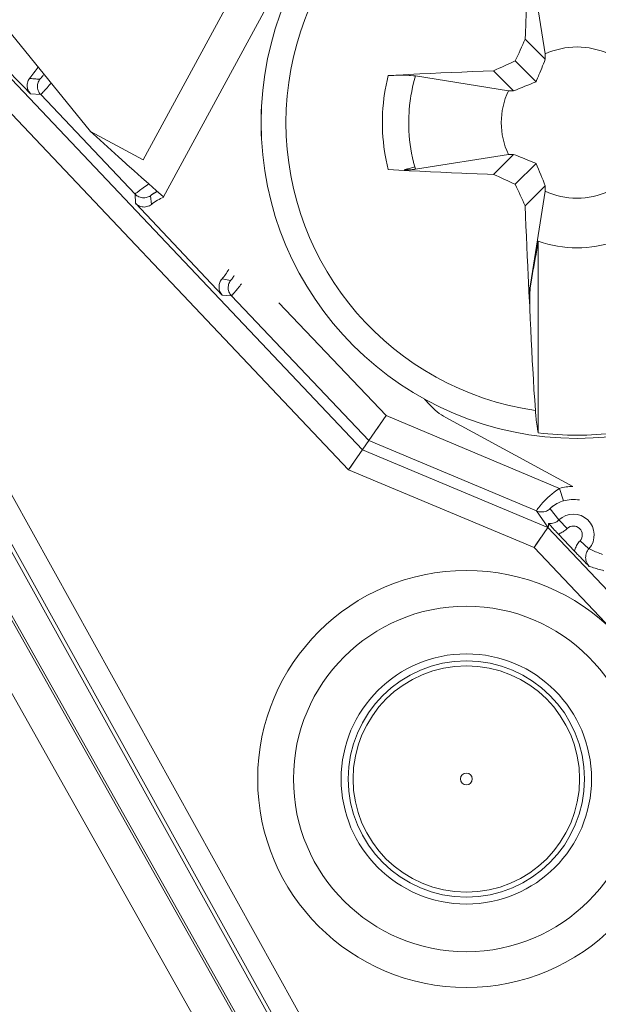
# Model space of a CAD drawing. Header units: inches. Extents: x 0 to 210, y -297 to 0.
# Tile 19 of 76: x 110 to 115, y -219 to -211. Entities that reach past the tile are written whole.
import ezdxf

# ---------------------------------------------------------------- set-up
doc = ezdxf.new("R2010")
doc.units = ezdxf.units.IN
doc.header["$MEASUREMENT"] = 0
doc.layers.add('Lag 4', color=7, linetype='Continuous')

msp = doc.modelspace()

# ---------------------------------------------------------------- linework, layer by layer
at = {"layer": 'Lag 4', "color": 7, "lineweight": 9, "true_color": 0xffffff}
for points in [[(110.9626, -211.7792), (113.2512, -207.5629)], [(111.1356, -212.0894), (113.537, -207.6652)], [(108.9661, -209.6209), (110.5232, -211.5407)], [(114.1683, -210.7667), (114.17, -210.7192), (114.173, -210.635), (114.1762, -210.5509), (114.1777, -210.5141), (114.1812, -210.4299), (114.1848, -210.3457), (114.1887, -210.2616), (114.1927, -210.1774), (114.1969, -210.0933), (114.2014, -210.0091), (114.206, -209.925)], [(114.3352, -210.8906), (114.2111, -210.1116)], [(109.382, -210.5638), (109.4457, -210.63), (109.5094, -210.6962), (109.573, -210.7623), (109.6367, -210.8285), (109.7004, -210.8947), (109.7641, -210.9608), (109.8278, -211.027), (109.8915, -211.0932), (109.9552, -211.1594), (110.0189, -211.2255)], [(112.8032, -214.2117), (109.4097, -210.6295)], [(112.687, -214.3798), (109.2646, -210.767)], [(114.1683, -210.7667), (114.3363, -210.9347)], [(114.0849, -210.9487), (114.2596, -211.1234)], [(114.2596, -211.1234), (114.2638, -211.1133), (114.2716, -211.0945), (114.2794, -211.0756), (114.283, -211.0669), (114.2907, -211.0481), (114.2984, -211.0292), (114.306, -211.0103), (114.3136, -210.9914), (114.3212, -210.9725), (114.3288, -210.9536), (114.3363, -210.9347)], [(114.3363, -210.9347), (114.3362, -210.9303), (114.3361, -210.9259), (114.336, -210.9215), (114.3359, -210.917), (114.3358, -210.9126), (114.3357, -210.9082), (114.3355, -210.9038), (114.3354, -210.8994), (114.3353, -210.895), (114.3352, -210.8906)], [(113.0194, -211.0722), (113.0567, -211.0701), (113.145, -211.0652), (113.2334, -211.0605), (113.2844, -211.058), (113.3727, -211.0537), (113.461, -211.0496), (113.5494, -211.0457), (113.6377, -211.042), (113.7261, -211.0385), (113.8145, -211.0352), (113.9029, -211.0321)], [(113.9029, -211.0321), (114.0709, -211.2001)], [(110.011, -211.0958), (110.0055, -211.1038), (110.0007, -211.1127), (109.9968, -211.1222), (109.9958, -211.1251), (109.9931, -211.1351), (109.9914, -211.1452), (109.9908, -211.1553), (109.9911, -211.1652), (109.9926, -211.1749), (109.995, -211.1847), (109.9985, -211.1943), (110.003, -211.2036), (110.0064, -211.2094), (110.0124, -211.2178), (110.019, -211.2255)], [(110.011, -211.0958), (110.0197, -211.0965), (110.0284, -211.0972), (110.0371, -211.0979), (110.0458, -211.0986), (110.0545, -211.0993), (110.0632, -211.1), (110.0719, -211.1007), (110.0805, -211.1015), (110.0892, -211.1022), (110.0979, -211.1029)], [(110.1048, -211.2321), (110.0984, -211.2246), (110.0926, -211.2162), (110.0877, -211.2072), (110.0876, -211.207), (110.0835, -211.1974), (110.0805, -211.1876), (110.0785, -211.1777), (110.0775, -211.1678), (110.0776, -211.1579), (110.0787, -211.1478), (110.0809, -211.1378), (110.084, -211.1279), (110.0874, -211.12), (110.0922, -211.111), (110.0979, -211.1028)], [(110.0978, -211.1028), (110.0985, -211.1025), (110.0988, -211.1021), (110.1007, -211.1), (110.1008, -211.0999), (110.1038, -211.0964), (110.1043, -211.0957), (110.1079, -211.0915), (110.1094, -211.0896), (110.1128, -211.0853), (110.1153, -211.0823), (110.1187, -211.078), (110.1192, -211.0774), (110.1226, -211.073), (110.126, -211.0686), (110.1295, -211.0643), (110.1329, -211.0599)], [(113.0196, -211.8608), (113.01, -211.8211), (113.0014, -211.7812), (112.9939, -211.741), (112.9889, -211.7104), (112.9831, -211.6699), (112.9784, -211.6292), (112.9748, -211.5885), (112.9721, -211.5478), (112.9706, -211.507), (112.9701, -211.4664), (112.9706, -211.4257), (112.9721, -211.385), (112.9748, -211.3442), (112.9784, -211.3035), (112.9831, -211.2628), (112.9889, -211.2223), (112.9939, -211.1921), (113.0014, -211.1519), (113.01, -211.1119), (113.0196, -211.0723)], [(113.2478, -211.0749), (113.2338, -211.0731), (113.23, -211.0728), (113.2297, -211.0727), (113.2069, -211.0711), (113.1947, -211.0705), (113.1719, -211.0697), (113.149, -211.0693), (113.1292, -211.0692), (113.1063, -211.0693), (113.0835, -211.0697), (113.0651, -211.0702), (113.0423, -211.0711), (113.0194, -211.0722)], [(113.2478, -211.0749), (113.2421, -211.095), (113.2322, -211.1324), (113.2236, -211.1688), (113.216, -211.2055), (113.2094, -211.2426), (113.2061, -211.2637), (113.2032, -211.284), (113.1987, -211.3218), (113.1953, -211.3597), (113.1938, -211.3804), (113.192, -211.4184), (113.1911, -211.4563), (113.1914, -211.4942), (113.1927, -211.5322), (113.1928, -211.5357), (113.1953, -211.5736), (113.1987, -211.6115), (113.2033, -211.6492), (113.2088, -211.6868), (113.2154, -211.7242), (113.223, -211.7615), (113.2317, -211.7986), (113.2324, -211.8017), (113.2422, -211.8385)], [(113.2478, -211.0749), (114.0268, -211.199)], [(110.1048, -211.2321), (110.1059, -211.2315), (110.1068, -211.2304), (110.1097, -211.2272), (110.1118, -211.2253), (110.1172, -211.2195), (110.1195, -211.217), (110.1209, -211.2153), (110.1298, -211.2056), (110.1338, -211.2012), (110.1426, -211.1913), (110.1489, -211.1843), (110.1576, -211.1744), (110.1583, -211.1736), (110.167, -211.1637), (110.1757, -211.1537), (110.1844, -211.1438), (110.193, -211.1338)], [(114.0268, -211.199), (114.0312, -211.1991), (114.0356, -211.1992), (114.04, -211.1994), (114.0444, -211.1995), (114.0488, -211.1996), (114.0532, -211.1997), (114.0577, -211.1998), (114.062, -211.1999), (114.0665, -211.2), (114.0709, -211.2001)], [(110.1048, -211.2321), (110.0189, -211.2255)], [(110.1048, -211.2321), (110.8956, -212.0669)], [(110.5232, -211.5407), (110.9626, -211.7792)], [(110.5232, -211.5407), (110.5733, -211.5874), (110.6338, -211.6431), (110.6946, -211.6985), (110.7557, -211.7535), (110.817, -211.8083), (110.8273, -211.8175), (110.8887, -211.8721), (110.9504, -211.9265), (111.0121, -211.9809), (111.0738, -212.0352), (111.1356, -212.0894)], [(114.0268, -211.734), (113.2478, -211.8581)], [(113.9029, -211.9009), (114.0709, -211.7329)], [(114.0709, -211.7329), (114.0665, -211.733), (114.062, -211.7331), (114.0577, -211.7332), (114.0532, -211.7333), (114.0488, -211.7335), (114.0444, -211.7336), (114.04, -211.7337), (114.0356, -211.7338), (114.0312, -211.7339), (114.0268, -211.734)], [(114.2596, -211.8096), (114.2495, -211.8054), (114.2307, -211.7976), (114.2118, -211.7898), (114.2031, -211.7862), (114.1843, -211.7785), (114.1654, -211.7708), (114.1465, -211.7632), (114.1276, -211.7556), (114.1087, -211.748), (114.0898, -211.7404), (114.0709, -211.7329)], [(108.3227, -211.8183), (113.0991, -220.4352)], [(113.9029, -211.9009), (113.8527, -211.8992), (113.7643, -211.896), (113.6759, -211.8926), (113.6377, -211.891), (113.5494, -211.8874), (113.461, -211.8835), (113.3727, -211.8794), (113.2844, -211.8751), (113.196, -211.8705), (113.1077, -211.8658), (113.0194, -211.8608)], [(113.1514, -211.8637), (113.1523, -211.8635), (113.1613, -211.861), (113.1704, -211.8584), (113.1795, -211.8559), (113.1877, -211.8536), (113.1968, -211.8511), (113.2059, -211.8485), (113.2149, -211.846), (113.224, -211.8435), (113.2331, -211.841), (113.2422, -211.8385)], [(113.1514, -211.8637), (113.1596, -211.8636), (113.1692, -211.8634), (113.1789, -211.8632), (113.1886, -211.8628), (113.1982, -211.8624), (113.2079, -211.8619), (113.2111, -211.8617), (113.2208, -211.8611), (113.2304, -211.8602), (113.2382, -211.8594), (113.2478, -211.8581)], [(113.2422, -211.8385), (113.2424, -211.8394), (113.243, -211.8414), (113.2435, -211.8433), (113.2438, -211.8444), (113.2444, -211.8464), (113.245, -211.8483), (113.2455, -211.8503), (113.2461, -211.8522), (113.2467, -211.8542), (113.2472, -211.8562), (113.2478, -211.8581)], [(114.0849, -211.9844), (114.2596, -211.8096)], [(112.3177, -220.6211), (107.4268, -211.9307)], [(108.148, -211.9151), (112.9244, -220.532)], [(112.6046, -220.4797), (107.8426, -212.0183)], [(112.9092, -220.5705), (108.1606, -212.0038)], [(110.8956, -212.0669), (110.8961, -212.0663), (110.8962, -212.0662), (110.8977, -212.0648), (110.9002, -212.0627), (110.9036, -212.0598), (110.9134, -212.0519), (110.9153, -212.0504), (110.9268, -212.0415), (110.932, -212.0375), (110.9437, -212.0289), (110.952, -212.0228), (110.9638, -212.0144), (110.9645, -212.0139), (110.9763, -212.0056), (110.9883, -211.9974), (111.0003, -211.9894), (111.0125, -211.9814)], [(114.1683, -212.1664), (114.3363, -211.9984)], [(114.3352, -212.0424), (114.3353, -212.038), (114.3354, -212.0336), (114.3355, -212.0292), (114.3357, -212.0248), (114.3358, -212.0204), (114.3359, -212.016), (114.336, -212.0116), (114.3361, -212.0072), (114.3362, -212.0028), (114.3363, -211.9984)], [(112.579, -220.474), (107.8351, -212.0449)], [(110.8984, -212.144), (110.8956, -212.0669)], [(111.0243, -212.0809), (111.0157, -212.086), (111.0064, -212.0904), (110.9979, -212.0935), (110.9878, -212.096), (110.9777, -212.0976), (110.9676, -212.0981), (110.9578, -212.0976), (110.9481, -212.096), (110.9384, -212.0934), (110.9288, -212.0898), (110.9194, -212.0851), (110.9114, -212.0801), (110.9031, -212.0738), (110.8956, -212.0669)], [(111.0514, -212.0617), (111.0509, -212.062), (111.048, -212.0638), (111.0452, -212.0655), (111.0424, -212.0673), (111.0396, -212.0692), (111.0393, -212.0694), (111.0365, -212.0712), (111.0338, -212.0731), (111.0311, -212.0751), (111.0308, -212.0753), (111.0281, -212.0774), (111.026, -212.0791), (111.0247, -212.0803), (111.0246, -212.0804), (111.0243, -212.0809)], [(111.0243, -212.0809), (111.0333, -212.1534)], [(111.0839, -212.0439), (111.0813, -212.0452), (111.078, -212.0469), (111.0748, -212.0486), (111.074, -212.049), (111.0707, -212.0507), (111.0675, -212.0525), (111.0642, -212.0543), (111.061, -212.0561), (111.0578, -212.0579), (111.0546, -212.0598), (111.0514, -212.0617)], [(114.2111, -212.8214), (114.3352, -212.0424)], [(110.8984, -212.144), (111.6273, -212.9135)], [(110.8984, -212.144), (110.9055, -212.1507), (110.9134, -212.1569), (110.9221, -212.1623), (110.9249, -212.1637), (110.9344, -212.168), (110.9442, -212.1713), (110.9541, -212.1735), (110.964, -212.1747), (110.974, -212.1749), (110.9841, -212.174), (110.9943, -212.1721), (111.0043, -212.1692), (111.007, -212.1682), (111.0164, -212.1641), (111.0253, -212.1591), (111.0333, -212.1534)], [(114.206, -213.008), (114.204, -212.972), (114.1995, -212.8879), (114.1951, -212.8038), (114.1927, -212.7556), (114.1887, -212.6715), (114.1848, -212.5873), (114.1811, -212.5031), (114.1777, -212.4189), (114.1744, -212.3348), (114.1713, -212.2506), (114.1683, -212.1664)], [(114.2143, -212.8224), (114.2175, -212.8044), (114.2238, -212.7684), (114.2301, -212.7323), (114.2333, -212.7144), (114.2396, -212.6784), (114.246, -212.6424), (114.2523, -212.6063), (114.2587, -212.5703), (114.265, -212.5343), (114.2714, -212.4983), (114.2777, -212.4623)], [(114.2777, -212.4623), (114.2777, -214.0703)], [(111.6252, -212.7783), (111.6191, -212.786), (111.6137, -212.7945), (111.609, -212.8038), (111.6079, -212.8064), (111.6044, -212.8162), (111.602, -212.8262), (111.6006, -212.8363), (111.6002, -212.8463), (111.6009, -212.8563), (111.6026, -212.8663), (111.6053, -212.8763), (111.6091, -212.886), (111.6104, -212.8888), (111.6153, -212.8978), (111.621, -212.9061), (111.6273, -212.9135)], [(111.6252, -212.7783), (111.6972, -212.7912)], [(111.6972, -212.7912), (111.6978, -212.7909), (111.698, -212.7906), (111.6999, -212.7887), (111.7026, -212.7855), (111.7031, -212.785), (111.7062, -212.7811), (111.7066, -212.7806), (111.7096, -212.7766), (111.7126, -212.7725), (111.7155, -212.7684), (111.716, -212.7677), (111.7189, -212.7635), (111.7217, -212.7593), (111.7244, -212.7551), (111.7271, -212.7508)], [(111.6972, -212.7912), (111.6916, -212.7994), (111.6867, -212.8083), (111.6834, -212.8162), (111.6802, -212.8261), (111.6781, -212.8361), (111.677, -212.8462), (111.6769, -212.8561), (111.6778, -212.866), (111.6798, -212.8759), (111.6829, -212.8858), (111.6869, -212.8953), (111.687, -212.8955), (111.692, -212.9045), (111.6977, -212.9129), (111.7042, -212.9204)], [(111.7583, -212.8578), (111.7574, -212.8588), (111.7522, -212.8653), (111.747, -212.8717), (111.7418, -212.8781), (111.7364, -212.8845), (111.7326, -212.889), (111.7273, -212.8953), (111.7249, -212.898), (111.7195, -212.9042), (111.7187, -212.905), (111.7132, -212.9112), (111.7129, -212.9115), (111.7085, -212.9163), (111.708, -212.9167), (111.7055, -212.9194), (111.705, -212.9199), (111.7042, -212.9204)], [(114.2111, -212.8214), (114.2092, -212.8364), (114.2078, -212.8541), (114.2073, -212.8623), (114.2064, -212.881), (114.2058, -212.8996), (114.2055, -212.9153), (114.2054, -212.934), (114.2054, -212.9526), (114.2056, -212.9705), (114.206, -212.9891), (114.2065, -213.0078)], [(114.2065, -213.0078), (114.2063, -212.99), (114.2063, -212.9714), (114.2064, -212.9529), (114.2066, -212.9372), (114.207, -212.9187), (114.2077, -212.9001), (114.2081, -212.8919), (114.2091, -212.8734), (114.2104, -212.8549), (114.2121, -212.8374), (114.2143, -212.8224)], [(114.2111, -212.8214), (114.2143, -212.8224)], [(111.7042, -212.9204), (111.6273, -212.9135)], [(111.7042, -212.9204), (112.8556, -214.1359)], [(112.103, -212.9779), (113.0008, -213.9257)], [(114.206, -213.008), (114.2065, -213.0078)], [(114.206, -213.008), (114.2068, -213.0265), (114.2104, -213.1141), (114.2142, -213.2016), (114.2182, -213.2891), (114.2226, -213.3766), (114.2272, -213.4641), (114.231, -213.5331), (114.2362, -213.6206), (114.2416, -213.7081), (114.2474, -213.7955), (114.2535, -213.8829)], [(113.3246, -213.7869), (113.3674, -213.8348)], [(112.687, -214.3798), (113.0008, -213.9257)], [(113.0008, -213.9257), (112.9817, -213.9531), (112.9283, -214.0307)], [(113.0008, -213.9257), (114.4566, -214.5362)], [(114.2777, -214.0703), (114.274, -214.0547), (114.2709, -214.0388), (114.27, -214.0338), (114.267, -214.0151), (114.2645, -213.9964), (114.2626, -213.9817), (114.2605, -213.9629), (114.2587, -213.9441), (114.2582, -213.9394), (114.2565, -213.9206), (114.2549, -213.9018), (114.2535, -213.8829)], [(113.5016, -213.9409), (114.5684, -214.52)], [(112.8571, -214.1338), (112.8556, -214.1359)], [(112.8556, -214.1359), (114.2624, -214.7258)], [(112.7993, -214.2174), (112.8022, -214.2133), (112.8033, -214.2118)], [(114.3583, -214.8638), (112.8032, -214.2117)], [(112.7022, -214.3576), (112.7318, -214.315)], [(112.687, -214.3798), (112.7022, -214.3576)], [(114.242, -215.0319), (112.687, -214.3798)], [(114.2624, -214.7258), (114.2622, -214.725), (114.2626, -214.7241), (114.2646, -214.7203), (114.2684, -214.7144), (114.2738, -214.7066), (114.2809, -214.6969), (114.2896, -214.6855), (114.3043, -214.6678), (114.3122, -214.6588), (114.3291, -214.6409), (114.3414, -214.6286), (114.3556, -214.6151), (114.3761, -214.5969), (114.3904, -214.5848), (114.4119, -214.5678), (114.434, -214.5516), (114.4566, -214.5362)], [(114.4879, -214.6417), (114.4566, -214.5362)], [(114.4879, -214.6417), (114.4774, -214.645), (114.4652, -214.6495), (114.4533, -214.6546), (114.4416, -214.6602), (114.4332, -214.6646), (114.422, -214.6711), (114.4164, -214.6745), (114.4056, -214.6817), (114.4033, -214.6833), (114.393, -214.6912), (114.3922, -214.6919), (114.3842, -214.699), (114.3812, -214.702), (114.3791, -214.7044), (114.378, -214.706), (114.3779, -214.7062), (114.3778, -214.7067)], [(114.3779, -214.7066), (114.3696, -214.7133), (114.3606, -214.7191), (114.355, -214.7222), (114.3452, -214.7267), (114.3351, -214.7301), (114.3248, -214.7325), (114.3144, -214.7339), (114.3037, -214.7343), (114.2929, -214.7336), (114.2827, -214.732), (114.2723, -214.7294), (114.2624, -214.7258)], [(114.3591, -214.8622), (114.2624, -214.7258)], [(114.451, -214.8015), (114.3778, -214.7067)], [(114.3647, -214.8321), (114.3647, -214.8346), (114.3646, -214.8377), (114.3644, -214.8408), (114.3643, -214.8427), (114.364, -214.8458), (114.3636, -214.8488), (114.3634, -214.8502), (114.3628, -214.8532), (114.3621, -214.8563), (114.3619, -214.8573), (114.3608, -214.8603), (114.3593, -214.8623)], [(114.3647, -214.8321), (114.3653, -214.8329), (114.3654, -214.833), (114.3671, -214.835), (114.3722, -214.8408), (114.3731, -214.8417), (114.3737, -214.8424), (114.3817, -214.8512), (114.3843, -214.8539), (114.3924, -214.8627), (114.3963, -214.8669), (114.4044, -214.8757), (114.4094, -214.881), (114.4176, -214.8897), (114.4214, -214.8938), (114.4296, -214.9025), (114.4378, -214.9112), (114.446, -214.9199)], [(114.5224, -214.8752), (114.451, -214.8015)], [(114.242, -215.0319), (114.3582, -214.8637)], [(114.357, -214.8654), (114.3582, -214.8637)], [(116.5336, -217.1601), (114.358, -214.8636)], [(114.5206, -214.8733), (114.5141, -214.8793), (114.5074, -214.885), (114.5004, -214.8905), (114.4932, -214.8956), (114.4858, -214.9005), (114.4781, -214.9051), (114.4703, -214.9093), (114.4624, -214.9132), (114.4543, -214.9167), (114.446, -214.9199)], [(114.446, -214.9199), (114.5814, -215.0628)], [(114.242, -215.0319), (114.2573, -215.01), (114.3, -214.9479)], [(114.5814, -215.0628), (114.5841, -215.0533), (114.5873, -215.044), (114.591, -215.0347), (114.595, -215.0256), (114.5995, -215.0167), (114.6044, -215.008), (114.6097, -214.9995), (114.6154, -214.9914), (114.6214, -214.9835), (114.6278, -214.976)], [(114.6259, -214.9742), (114.7025, -215.0424)], [(116.3884, -217.2977), (114.242, -215.0319)], [(114.5814, -215.0628), (114.5922, -215.0742), (114.6045, -215.0871), (114.6168, -215.1), (114.6183, -215.1015), (114.6306, -215.1144), (114.643, -215.1272), (114.6553, -215.14), (114.6677, -215.1528), (114.6801, -215.1656), (114.6925, -215.1784), (114.7049, -215.1911)], [(114.7025, -215.0424), (114.696, -215.0505), (114.6902, -215.0594), (114.6852, -215.0689), (114.6824, -215.0755), (114.6789, -215.0859), (114.6765, -215.0963), (114.6751, -215.1068), (114.6747, -215.1172), (114.6754, -215.1275), (114.6771, -215.138), (114.6799, -215.1484), (114.6837, -215.1586), (114.6867, -215.1651), (114.692, -215.1745), (114.6981, -215.1833), (114.7049, -215.1911)], [(114.7025, -215.0424), (114.7136, -215.0478), (114.7247, -215.053), (114.7359, -215.0581), (114.7472, -215.063), (114.7586, -215.0679), (114.7699, -215.0726), (114.7814, -215.0772), (114.7928, -215.0818), (114.8043, -215.0862), (114.8158, -215.0906)], [(114.7049, -215.1911), (114.7171, -215.1948), (114.7293, -215.1985), (114.7416, -215.2021), (114.7538, -215.2058), (114.766, -215.2094), (114.7782, -215.2131), (114.7905, -215.2167), (114.8027, -215.2204), (114.8149, -215.224), (114.8271, -215.2277)]]:
    msp.add_lwpolyline(points, dxfattribs=at)
for points in [[(122.0343, -203.4452), (122.0343, -191.2949), (112.1846, -181.4452), (100.0343, -181.4452), (87.8841, -181.4452), (78.0343, -191.2949), (78.0343, -203.4452), (78.0343, -215.5955), (87.8841, -225.4452), (100.0343, -225.4452), (112.1846, -225.4452), (122.0343, -215.5955), (122.0343, -203.4452)], [(121.9357, -203.4452), (121.9357, -191.3494), (112.1301, -181.5438), (100.0343, -181.5438), (87.9385, -181.5438), (78.1329, -191.3494), (78.1329, -203.4452), (78.1329, -215.541), (87.9385, -225.3466), (100.0343, -225.3466), (112.1301, -225.3466), (121.9357, -215.541), (121.9357, -203.4452)], [(117.2527, -211.4665), (117.2527, -210.003), (116.0663, -208.8165), (114.6027, -208.8165), (113.1392, -208.8165), (111.9527, -210.003), (111.9527, -211.4665), (111.9527, -212.9301), (113.1392, -214.1165), (114.6027, -214.1165), (116.0663, -214.1165), (117.2527, -212.9301), (117.2527, -211.4665)], [(115.4243, -216.9752), (115.4243, -216.0087), (114.6408, -215.2252), (113.6743, -215.2252), (112.7078, -215.2252), (111.9243, -216.0087), (111.9243, -216.9752), (111.9243, -217.9417), (112.7078, -218.7252), (113.6743, -218.7252), (114.6408, -218.7252), (115.4243, -217.9417), (115.4243, -216.9752)], [(115.1243, -216.9752), (115.1243, -216.1744), (114.4751, -215.5252), (113.6743, -215.5252), (112.8735, -215.5252), (112.2243, -216.1744), (112.2243, -216.9752), (112.2243, -217.776), (112.8735, -218.4252), (113.6743, -218.4252), (114.4751, -218.4252), (115.1243, -217.776), (115.1243, -216.9752)], [(114.7243, -216.9752), (114.7243, -216.3953), (114.2542, -215.9252), (113.6743, -215.9252), (113.0944, -215.9252), (112.6243, -216.3953), (112.6243, -216.9752), (112.6243, -217.5551), (113.0944, -218.0252), (113.6743, -218.0252), (114.2542, -218.0252), (114.7243, -217.5551), (114.7243, -216.9752)], [(114.6656, -216.9752), (114.6656, -216.4277), (114.2218, -215.9839), (113.6743, -215.9839), (113.1269, -215.9839), (112.6831, -216.4277), (112.6831, -216.9752), (112.6831, -217.5227), (113.1269, -217.9665), (113.6743, -217.9665), (114.2218, -217.9665), (114.6656, -217.5227), (114.6656, -216.9752)], [(114.6243, -216.9752), (114.6243, -216.4505), (114.199, -216.0252), (113.6743, -216.0252), (113.1497, -216.0252), (112.7243, -216.4505), (112.7243, -216.9752), (112.7243, -217.4999), (113.1497, -217.9252), (113.6743, -217.9252), (114.199, -217.9252), (114.6243, -217.4999), (114.6243, -216.9752)], [(113.7243, -216.9752), (113.7243, -216.9476), (113.7019, -216.9252), (113.6743, -216.9252), (113.6467, -216.9252), (113.6243, -216.9476), (113.6243, -216.9752), (113.6243, -217.0028), (113.6467, -217.0252), (113.6743, -217.0252), (113.7019, -217.0252), (113.7243, -217.0028), (113.7243, -216.9752)]]:
    msp.add_open_spline(points, degree=3, knots=[0, 0, 0, 0, 1, 1, 1, 2, 2, 2, 3, 3, 3, 4, 4, 4, 4], dxfattribs=at)
for points in [[(114.2535, -209.0501), (113.0525, -209.2237), (112.1612, -210.253), (112.1612, -211.4665)], [(114.1683, -210.7667), (114.1403, -210.8273), (114.1125, -210.8879), (114.0849, -210.9487)], [(114.8702, -210.8906), (114.7006, -210.8118), (114.5048, -210.8118), (114.3352, -210.8906)], [(114.0849, -210.9487), (114.0241, -210.9763), (113.9635, -211.0041), (113.9029, -211.0321)], [(110.0111, -211.0958), (110.0357, -211.0638), (110.06, -211.0317), (110.0843, -210.9995)], [(114.0709, -211.2001), (114.134, -211.1751), (114.1969, -211.1495), (114.2596, -211.1234)], [(114.0268, -211.199), (113.948, -211.3686), (113.948, -211.5644), (114.0268, -211.734)], [(111.956, -211.3338), (111.9516, -211.4222), (111.9516, -211.5108), (111.956, -211.5992)], [(112.1612, -211.4665), (112.1612, -212.68), (113.0525, -213.7093), (114.2535, -213.8829)], [(114.3363, -211.9984), (114.3113, -211.9352), (114.2857, -211.8723), (114.2596, -211.8096)], [(113.9029, -211.9009), (113.9635, -211.9289), (114.0241, -211.9567), (114.0849, -211.9844)], [(114.0849, -211.9844), (114.1125, -212.0451), (114.1403, -212.1058), (114.1683, -212.1664)], [(111.1379, -212.0918), (111.1003, -212.1073), (111.0651, -212.1281), (111.0333, -212.1534)], [(114.3352, -212.0424), (114.5048, -212.1212), (114.7006, -212.1212), (114.8702, -212.0424)], [(114.2777, -212.4623), (114.4882, -212.5356), (114.7172, -212.5356), (114.9277, -212.4623)], [(111.6252, -212.7783), (111.6468, -212.7541), (111.6655, -212.7276), (111.6811, -212.6992)], [(111.7583, -212.8578), (111.7684, -212.845), (111.7783, -212.8321), (111.788, -212.819)], [(113.3674, -213.8348), (113.4057, -213.8776), (113.4511, -213.9135), (113.5016, -213.9409)], [(114.2777, -214.0703), (114.4935, -214.0972), (114.7119, -214.0972), (114.9277, -214.0703)], [(114.5683, -214.5195), (114.5305, -214.5198), (114.4929, -214.5255), (114.4566, -214.5362)], [(114.6225, -214.6337), (114.5776, -214.626), (114.5315, -214.6287), (114.4879, -214.6417)], [(114.451, -214.8015), (114.5183, -214.7363), (114.6252, -214.7359), (114.6928, -214.8008)], [(114.3647, -214.8321), (114.3965, -214.8349), (114.4279, -214.8238), (114.4509, -214.8017)], [(114.5206, -214.8733), (114.5493, -214.8455), (114.5948, -214.8453), (114.6237, -214.873)], [(114.6928, -214.8008), (114.7605, -214.8656), (114.7648, -214.9724), (114.7025, -215.0424)], [(114.6237, -214.873), (114.6525, -214.9006), (114.6543, -214.9461), (114.6278, -214.976)], [(113.0991, -220.4352), (114.3036, -219.5089), (115.4063, -218.4571), (116.3884, -217.2977)], [(113.2209, -220.5936), (114.4367, -219.6587), (115.5496, -218.5971), (116.5409, -217.4269)]]:
    msp.add_open_spline(points, degree=3, dxfattribs=at)

doc.saveas('drawing.dxf')
